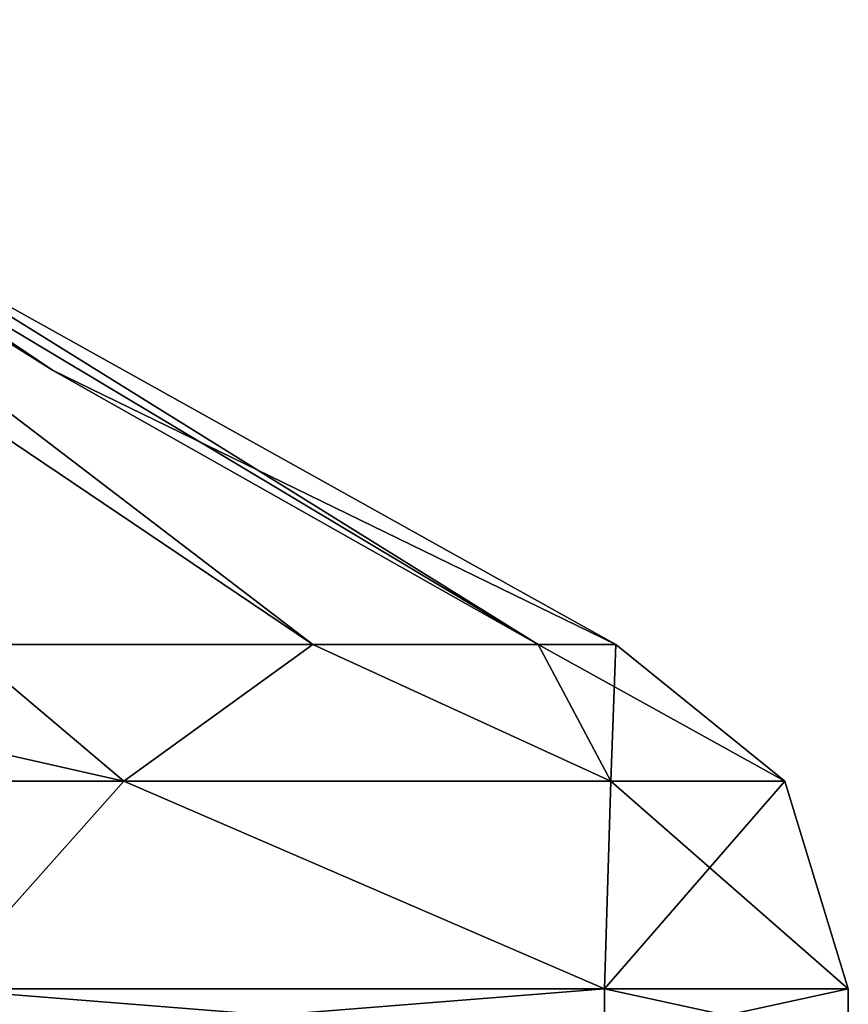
# Model space of a CAD drawing. Header units: millimetres. Extents: x -112 to 112, y -106 to 1587.
# Tile 156 of 158: x 53 to 98, y 1407 to 1460. Entities that reach past the tile are written whole.
import ezdxf

# ---------------------------------------------------------------- set-up
doc = ezdxf.new("R2010")
doc.units = ezdxf.units.MM
doc.header["$LTSCALE"] = 65.185185
for name, color, linetype in [('1358', 7, 'CONTINUOUS'), ('1359', 7, 'CONTINUOUS'), ('1387', 7, 'CONTINUOUS'), ('1388', 7, 'CONTINUOUS'), ('1389', 7, 'CONTINUOUS'), ('1390', 7, 'CONTINUOUS')]:
    doc.layers.add(name, color=color, linetype=linetype)

msp = doc.modelspace()

# ---------------------------------------------------------------- linework, layer by layer
at = {"layer": '1358', "linetype": 'CONTINUOUS'}
for points in [[(50.237, 1426.843, 369.145), (69.145, 1426.843, 350.237), (19.196, 1460.5, 319.196), (50.237, 1426.843, 369.145)], [(19.196, 1460.5, 319.196), (69.145, 1426.843, 350.237), (25.081, 1460.5, 310.389), (19.196, 1460.5, 319.196)], [(55.121, 1441.616, 300), (27.147, 1460.5, 300), (25.081, 1460.5, 310.389), (55.121, 1441.616, 300)], [(85.468, 1426.843, 300), (55.121, 1441.616, 300), (25.081, 1460.5, 310.389), (85.468, 1426.843, 300)], [(81.285, 1426.843, 326.411), (85.468, 1426.843, 300), (25.081, 1460.5, 310.389), (81.285, 1426.843, 326.411)], [(69.145, 1426.843, 350.237), (81.285, 1426.843, 326.411), (25.081, 1460.5, 310.389), (69.145, 1426.843, 350.237)]]:
    msp.add_3dface(points, dxfattribs=at)
at = {"layer": '1359', "linetype": 'CONTINUOUS'}
for points in [[(69.145, 1426.843, 249.763), (50.237, 1426.843, 230.855), (19.196, 1460.5, 280.804), (69.145, 1426.843, 249.763)], [(25.081, 1460.5, 289.611), (69.145, 1426.843, 249.763), (19.196, 1460.5, 280.804), (25.081, 1460.5, 289.611)], [(27.147, 1460.5, 300), (81.285, 1426.843, 273.589), (25.081, 1460.5, 289.611), (27.147, 1460.5, 300)], [(81.285, 1426.843, 273.589), (69.145, 1426.843, 249.763), (25.081, 1460.5, 289.611), (81.285, 1426.843, 273.589)], [(27.147, 1460.5, 300), (55.121, 1441.616, 300), (81.285, 1426.843, 273.589), (27.147, 1460.5, 300)], [(55.121, 1441.616, 300), (85.468, 1426.843, 300), (81.285, 1426.843, 273.589), (55.121, 1441.616, 300)]]:
    msp.add_3dface(points, dxfattribs=at)
at = {"layer": '1387', "linetype": 'CONTINUOUS'}
for points in [[(84.87, 1408.29, 349), (49, 1408.29, 384.87), (84.87, 1405.443, 349), (84.87, 1408.29, 349)], [(84.87, 1405.443, 349), (49, 1408.29, 384.87), (49, 1405.443, 384.87), (84.87, 1405.443, 349)], [(98, 1408.29, 300), (84.87, 1408.29, 349), (98, 1405.443, 300), (98, 1408.29, 300)], [(98, 1405.443, 300), (84.87, 1408.29, 349), (84.87, 1405.443, 349), (98, 1405.443, 300)]]:
    msp.add_3dface(points, dxfattribs=at)
at = {"layer": '1388', "linetype": 'CONTINUOUS'}
for points in [[(49, 1408.29, 215.13), (84.87, 1408.29, 251), (49, 1405.443, 215.13), (49, 1408.29, 215.13)], [(49, 1405.443, 215.13), (84.87, 1408.29, 251), (84.87, 1405.443, 251), (49, 1405.443, 215.13)], [(98, 1408.29, 300), (98, 1405.443, 300), (84.87, 1405.443, 251), (98, 1408.29, 300)], [(84.87, 1408.29, 251), (98, 1408.29, 300), (84.87, 1405.443, 251), (84.87, 1408.29, 251)]]:
    msp.add_3dface(points, dxfattribs=at)
at = {"layer": '1389', "linetype": 'CONTINUOUS'}
for points in [[(26.411, 1426.843, 381.285), (21.045, 1419.484, 392.202), (58.966, 1419.484, 373.94), (26.411, 1426.843, 381.285)], [(50.237, 1426.843, 369.145), (26.411, 1426.843, 381.285), (58.966, 1419.484, 373.94), (50.237, 1426.843, 369.145)], [(69.145, 1426.843, 350.237), (50.237, 1426.843, 369.145), (58.966, 1419.484, 373.94), (69.145, 1426.843, 350.237)], [(69.145, 1426.843, 350.237), (58.966, 1419.484, 373.94), (85.208, 1419.484, 341.034), (69.145, 1426.843, 350.237)], [(81.285, 1426.843, 326.411), (69.145, 1426.843, 350.237), (85.208, 1419.484, 341.034), (81.285, 1426.843, 326.411)], [(85.468, 1426.843, 300), (81.285, 1426.843, 326.411), (94.573, 1419.484, 300), (85.468, 1426.843, 300)], [(81.285, 1426.843, 326.411), (85.208, 1419.484, 341.034), (94.573, 1419.484, 300), (81.285, 1426.843, 326.411)], [(21.045, 1419.484, 392.202), (49, 1408.29, 384.87), (58.966, 1419.484, 373.94), (21.045, 1419.484, 392.202)], [(49, 1408.29, 384.87), (84.87, 1408.29, 349), (58.966, 1419.484, 373.94), (49, 1408.29, 384.87)], [(58.966, 1419.484, 373.94), (84.87, 1408.29, 349), (85.208, 1419.484, 341.034), (58.966, 1419.484, 373.94)], [(84.87, 1408.29, 349), (98, 1408.29, 300), (85.208, 1419.484, 341.034), (84.87, 1408.29, 349)], [(85.208, 1419.484, 341.034), (98, 1408.29, 300), (94.573, 1419.484, 300), (85.208, 1419.484, 341.034)]]:
    msp.add_3dface(points, dxfattribs=at)
at = {"layer": '1390', "linetype": 'CONTINUOUS'}
for points in [[(50.237, 1426.843, 230.855), (58.966, 1419.484, 226.06), (21.045, 1419.484, 207.798), (50.237, 1426.843, 230.855)], [(50.237, 1426.843, 230.855), (69.145, 1426.843, 249.763), (58.966, 1419.484, 226.06), (50.237, 1426.843, 230.855)], [(69.145, 1426.843, 249.763), (85.208, 1419.484, 258.966), (58.966, 1419.484, 226.06), (69.145, 1426.843, 249.763)], [(69.145, 1426.843, 249.763), (81.285, 1426.843, 273.589), (85.208, 1419.484, 258.966), (69.145, 1426.843, 249.763)], [(81.285, 1426.843, 273.589), (85.468, 1426.843, 300), (85.208, 1419.484, 258.966), (81.285, 1426.843, 273.589)], [(85.468, 1426.843, 300), (94.573, 1419.484, 300), (85.208, 1419.484, 258.966), (85.468, 1426.843, 300)], [(58.966, 1419.484, 226.06), (49, 1408.29, 215.13), (21.045, 1419.484, 207.798), (58.966, 1419.484, 226.06)], [(84.87, 1408.29, 251), (49, 1408.29, 215.13), (58.966, 1419.484, 226.06), (84.87, 1408.29, 251)], [(85.208, 1419.484, 258.966), (84.87, 1408.29, 251), (58.966, 1419.484, 226.06), (85.208, 1419.484, 258.966)], [(98, 1408.29, 300), (84.87, 1408.29, 251), (94.573, 1419.484, 300), (98, 1408.29, 300)], [(94.573, 1419.484, 300), (84.87, 1408.29, 251), (85.208, 1419.484, 258.966), (94.573, 1419.484, 300)]]:
    msp.add_3dface(points, dxfattribs=at)

doc.saveas('drawing.dxf')
